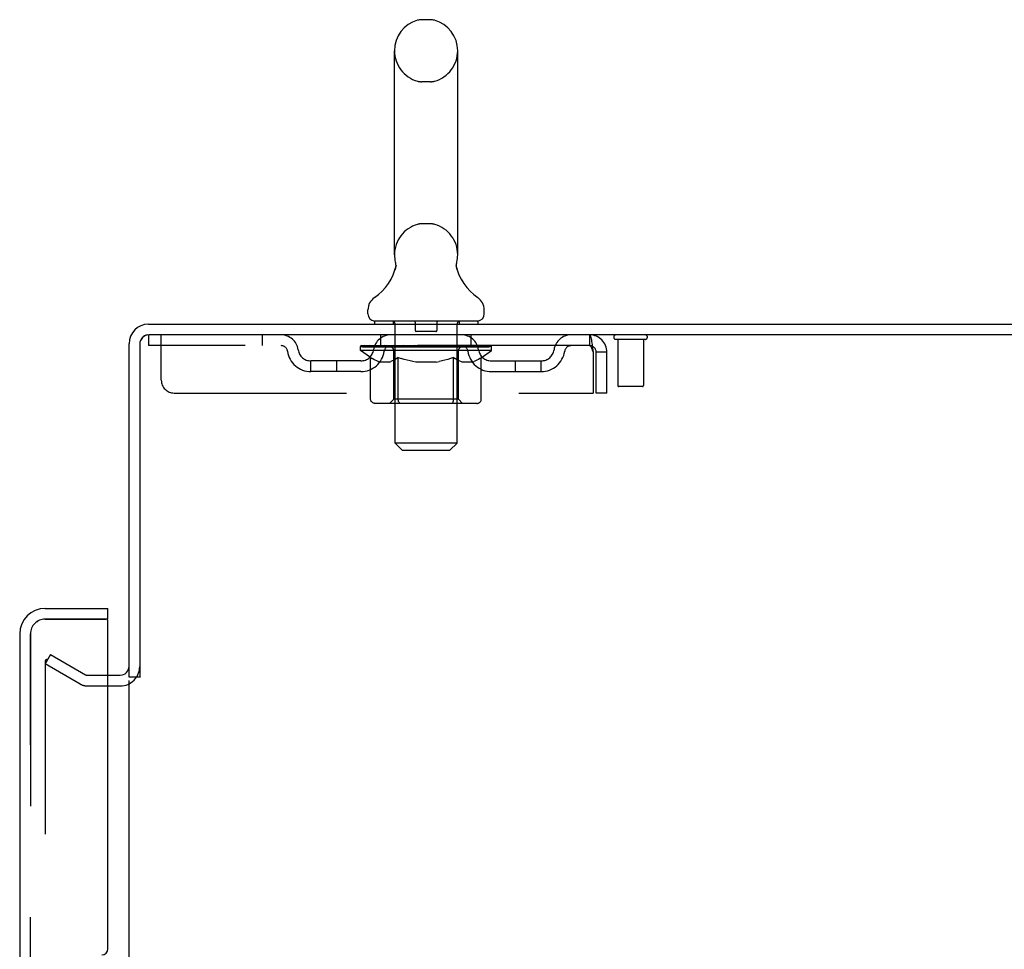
# Model space of a CAD drawing. Header units: inches. Extents: x 0 to 303, y 0 to 196.
# Tile 97 of 100: x 165 to 174, y 138 to 147. Entities that reach past the tile are written whole.
import ezdxf

# ---------------------------------------------------------------- set-up
doc = ezdxf.new("R2010")
doc.units = ezdxf.units.IN
doc.header["$LTSCALE"] = 16.67597
doc.header["$MEASUREMENT"] = 0
doc.linetypes.add('HIDDEN', pattern=[0.2, 0.1, -0.1])
doc.layers.get('0').update_dxf_attribs({"linetype": 'CONTINUOUS'})
for name, color, linetype in [('DEFAULT_2', 8, 'HIDDEN'), ('MASTER_DOOR_ASSEMBLY', 7, 'CONTINUOUS'), ('SLAVE_DOOR_ASSEMBLY', 7, 'CONTINUOUS')]:
    doc.layers.add(name, color=color, linetype=linetype)

msp = doc.modelspace()

# ---------------------------------------------------------------- linework, layer by layer
at = {"color": 7, "linetype": 'Continuous'}
for p, q in [((168.7514, 146.7194), (168.6639, 146.7194)), ((168.4017, 144.4444), (168.4017, 146.4194)), ((169.0137, 144.4444), (169.0137, 146.4194)), ((169.003, 144.3603), (169.0037, 144.3653)), ((169.0046, 144.3702), (169.0056, 144.3745)), ((168.4078, 144.3013), (168.4063, 144.2965)), ((169.0018, 144.3453), (169.002, 144.3504)), ((169.0018, 144.3403), (169.0018, 144.3454)), ((169.0019, 144.3353), (169.0018, 144.3404)), ((169.0022, 144.3304), (169.0019, 144.3354)), ((169.002, 144.3503), (169.0024, 144.3554)), ((169.0027, 144.3254), (169.0022, 144.3305)), ((169.0024, 144.3553), (169.003, 144.3603)), ((169.0033, 144.3205), (169.0027, 144.3255)), ((169.0041, 144.3156), (169.0033, 144.3205)), ((169.006, 144.3072), (169.005, 144.3114)), ((168.1452, 143.8729), (168.1452, 143.9123)), ((169.2702, 143.8729), (169.2702, 143.9123)), ((168.2077, 143.8039), (168.2077, 143.7739)), ((169.2077, 143.8039), (168.2077, 143.8039)), ((169.2077, 143.8039), (169.2077, 143.7739)), ((165.9367, 140.3571), (165.8327, 140.3571))]:
    msp.add_line(p, q, dxfattribs=at)
at = {"color": 3, "linetype": 'Continuous'}
for p, q in [((166.0217, 143.7739), (183.7807, 143.7739)), ((183.8327, 143.6699), (166.0267, 143.6699)), ((165.8327, 140.3571), (165.8327, 143.5849)), ((165.9367, 143.5799), (165.9367, 140.3564)), ((165.8327, 61.2219), (165.8327, 140.3259))]:
    msp.add_line(p, q, dxfattribs=at)
at = {"color": 7, "linetype": 'Continuous'}
for points in [[(168.4098, 144.3745), (168.4107, 144.3702), (168.4116, 144.3653), (168.4123, 144.3604), (168.4129, 144.3554), (168.4133, 144.3505), (168.4135, 144.3455), (168.4136, 144.3405), (168.4134, 144.3356), (168.4131, 144.3306), (168.4127, 144.3256), (168.412, 144.3207), (168.4112, 144.3158), (168.4102, 144.3109), (168.4091, 144.3061), (168.4078, 144.3013)], [(169.0037, 144.3652), (169.0046, 144.3702), (169.0056, 144.3745)], [(169.005, 144.3114), (169.0041, 144.3157), (169.0033, 144.3206)]]:
    msp.add_lwpolyline(points, dxfattribs=at)
for centre, radius, start, end in [((168.7077, 146.4194), 0.306, 105.63034, 180), ((168.6639, 146.5756), 0.1437, 90, 105.63034), ((168.7514, 146.5756), 0.1437, 74.36966, 90), ((168.7077, 146.4194), 0.306, 0, 74.36966), ((168.7077, 144.4444), 0.306, 180, 193.20532), ((168.7077, 144.4444), 0.306, 346.79468, 360), ((167.9097, 144.4606), 0.523, 304.66237, 347.23895), ((169.5056, 144.4606), 0.523, 192.7611, 235.33763), ((168.2889, 143.9122), 0.1438, 124.66237, 180), ((169.1264, 143.9122), 0.1438, 360, 55.33763), ((168.2142, 143.8729), 0.069, 180, 265), ((169.2012, 143.8729), 0.069, 275, 360), ((166.0217, 143.5849), 0.085, 97.5, 172.5)]:
    msp.add_arc(centre, radius, start, end, dxfattribs=at)
at = {"color": 3, "linetype": 'Continuous'}
for centre, radius, start, end in [((166.0217, 143.5849), 0.189, 90, 180), ((166.0267, 143.5799), 0.09, 90, 180), ((165.7477, 140.4629), 0.085, 270, 360)]:
    msp.add_arc(centre, radius, start, end, dxfattribs=at)
at = {"layer": 'DEFAULT_2', "color": 8, "linetype": 'HIDDEN'}
for p, q in [((168.7514, 146.1194), (168.6639, 146.1194)), ((168.7514, 144.7444), (168.6639, 144.7444)), ((168.3877, 143.8039), (168.3877, 143.7739)), ((168.6027, 143.7939), (168.6027, 143.7139)), ((168.8127, 143.7939), (168.8127, 143.7139)), ((169.0277, 143.8039), (169.0277, 143.7739)), ((168.4077, 142.6229), (168.4077, 143.7739)), ((168.8027, 143.7039), (168.6127, 143.7039)), ((169.0077, 142.6229), (169.0077, 143.7739)), ((166.0202, 143.6699), (166.0202, 143.5659)), ((166.0202, 143.6699), (166.0267, 143.6699)), ((166.1452, 143.2324), (166.1452, 143.6699)), ((167.1202, 143.6699), (167.1202, 143.5659)), ((168.2702, 143.5659), (168.2702, 143.6699)), ((169.1452, 143.5659), (169.1452, 143.6699)), ((170.2907, 143.6699), (170.2907, 143.5659)), ((170.293, 143.6688), (170.2907, 143.6699)), ((170.8287, 143.6269), (170.5447, 143.6269)), ((170.5627, 143.6269), (170.5627, 143.1799)), ((170.8107, 143.6269), (170.8107, 143.1799)), ((170.2907, 143.5659), (166.0202, 143.5659)), ((168.0744, 143.5191), (168.0744, 143.5592)), ((168.0744, 143.5589), (168.3807, 143.5589)), ((168.1712, 143.4513), (168.0744, 143.5191)), ((169.3409, 143.5191), (168.0744, 143.5191)), ((168.0755, 143.5589), (168.0755, 143.5636)), ((168.1958, 143.5623), (168.0755, 143.5636)), ((168.084, 143.5592), (168.084, 143.5659)), ((168.0927, 143.5559), (168.0927, 143.5592)), ((168.0927, 143.5559), (169.3226, 143.5559)), ((168.1016, 143.5559), (168.1016, 143.5592)), ((168.1025, 143.5559), (168.1025, 143.5592)), ((168.1126, 143.5592), (168.1126, 143.5659)), ((168.1288, 143.5559), (168.1288, 143.5592)), ((168.1307, 143.5559), (168.1307, 143.5592)), ((168.1592, 143.5592), (168.1592, 143.5659)), ((168.1737, 143.5559), (168.1737, 143.5592)), ((168.1764, 143.5559), (168.1764, 143.5592)), ((168.1958, 143.5589), (168.1958, 143.5623)), ((168.2226, 143.5592), (168.2226, 143.5659)), ((168.2239, 143.5559), (168.2239, 143.5589)), ((168.2247, 143.5559), (168.2247, 143.5589)), ((168.2276, 143.5559), (168.2276, 143.5589)), ((168.2348, 143.5559), (168.2348, 143.5592)), ((168.2349, 143.5559), (168.2349, 143.5589)), ((168.2383, 143.5559), (168.2383, 143.5592)), ((168.2416, 143.5559), (168.2416, 143.5599)), ((168.246, 143.5559), (168.246, 143.5589)), ((168.2602, 143.5559), (168.2602, 143.5589)), ((168.2783, 143.5559), (168.2783, 143.5589)), ((168.2788, 143.5559), (168.2788, 143.5616)), ((168.2991, 143.5559), (168.2991, 143.5589)), ((168.3006, 143.5592), (168.3006, 143.5659)), ((168.3103, 143.5559), (168.3103, 143.5592)), ((168.3144, 143.5559), (168.3144, 143.5592)), ((168.3237, 143.5559), (168.3237, 143.5589)), ((168.335, 143.5559), (168.335, 143.5631)), ((168.3505, 143.5559), (168.3505, 143.5589)), ((168.3535, 143.5559), (168.3535, 143.5589)), ((168.3808, 143.5559), (168.3808, 143.5589)), ((168.4477, 143.5589), (168.3858, 143.5589)), ((168.391, 143.5592), (168.391, 143.5659)), ((168.3949, 143.0474), (168.3949, 143.5161)), ((168.3978, 143.5559), (168.3978, 143.5592)), ((168.4025, 143.5559), (168.4025, 143.5592)), ((168.4085, 143.5559), (168.4085, 143.5643)), ((168.4127, 143.5559), (168.4127, 143.5589)), ((168.4236, 143.5559), (168.4236, 143.5589)), ((168.4478, 143.5559), (168.4478, 143.5589)), ((168.5226, 143.5589), (168.4635, 143.5589)), ((168.4838, 143.5559), (168.4838, 143.5589)), ((168.4911, 143.5592), (168.4911, 143.5659)), ((168.4948, 143.5559), (168.4948, 143.5592)), ((168.4972, 143.5559), (168.4972, 143.5652)), ((168.4999, 143.5559), (168.4999, 143.5592)), ((168.5073, 143.5559), (168.5073, 143.5593)), ((168.5226, 143.5559), (168.5226, 143.5589)), ((168.6031, 143.5589), (168.5486, 143.5589)), ((168.5618, 143.5559), (168.5618, 143.5589)), ((168.5932, 143.5589), (168.7077, 143.5659)), ((168.5977, 143.5592), (168.5977, 143.5659)), ((168.5982, 143.5657), (168.5977, 143.5659)), ((168.5982, 143.5592), (168.5982, 143.5657)), ((168.5982, 143.5559), (168.5982, 143.5592)), ((168.6021, 143.5559), (168.6021, 143.5594)), ((168.6032, 143.5559), (168.6032, 143.5589)), ((168.6035, 143.5559), (168.6035, 143.5592)), ((168.6868, 143.5589), (168.6386, 143.5589)), ((168.6442, 143.5559), (168.6442, 143.5589)), ((168.6868, 143.5559), (168.6868, 143.5589)), ((168.7051, 143.5593), (168.705, 143.5592)), ((168.705, 143.5559), (168.705, 143.5592)), ((168.7051, 143.5559), (168.7051, 143.5593)), ((168.7077, 143.5592), (168.7077, 143.5659)), ((168.7077, 143.5659), (168.8221, 143.5589)), ((168.7102, 143.5559), (168.7102, 143.5593)), ((168.7102, 143.5593), (168.7104, 143.5592)), ((168.7104, 143.5559), (168.7104, 143.5592)), ((168.7285, 143.5559), (168.7285, 143.5589)), ((168.7285, 143.5589), (168.7767, 143.5589)), ((168.7712, 143.5559), (168.7712, 143.5589)), ((168.8118, 143.5559), (168.8118, 143.5592)), ((168.8122, 143.5559), (168.8122, 143.5589)), ((168.8122, 143.5589), (168.8667, 143.5589)), ((168.8132, 143.5559), (168.8132, 143.5594)), ((168.8171, 143.5657), (168.8176, 143.5659)), ((168.8171, 143.5592), (168.8171, 143.5657)), ((168.8171, 143.5559), (168.8171, 143.5592)), ((168.8176, 143.5592), (168.8176, 143.5659)), ((168.8535, 143.5559), (168.8535, 143.5589)), ((168.8927, 143.5559), (168.8927, 143.5589)), ((168.8927, 143.5589), (168.9518, 143.5589)), ((168.908, 143.5559), (168.908, 143.5593)), ((168.9155, 143.5559), (168.9155, 143.5592)), ((168.9182, 143.5559), (168.9182, 143.5652)), ((168.9205, 143.5559), (168.9205, 143.5592)), ((168.9243, 143.5592), (168.9243, 143.5659)), ((168.9315, 143.5559), (168.9315, 143.5589)), ((168.9676, 143.5559), (168.9676, 143.5589)), ((168.9676, 143.5589), (169.0296, 143.5589)), ((168.9917, 143.5559), (168.9917, 143.5589)), ((169.0027, 143.5559), (169.0027, 143.5589)), ((169.0068, 143.5559), (169.0068, 143.5643)), ((169.0128, 143.5559), (169.0128, 143.5592)), ((169.0175, 143.5559), (169.0175, 143.5592)), ((169.0204, 143.0474), (169.0204, 143.5161)), ((169.0243, 143.5592), (169.0243, 143.5659)), ((169.0346, 143.5559), (169.0346, 143.5589)), ((169.0346, 143.5589), (169.2359, 143.5589)), ((169.0618, 143.5559), (169.0618, 143.5589)), ((169.0649, 143.5559), (169.0649, 143.5589)), ((169.0803, 143.5559), (169.0803, 143.5631)), ((169.0916, 143.5559), (169.0916, 143.5589)), ((169.1009, 143.5559), (169.1009, 143.5592)), ((169.105, 143.5559), (169.105, 143.5592)), ((169.1147, 143.5592), (169.1147, 143.5659)), ((169.1162, 143.5559), (169.1162, 143.5589)), ((169.1365, 143.5559), (169.1365, 143.5616)), ((169.137, 143.5559), (169.137, 143.5589)), ((169.1551, 143.5559), (169.1551, 143.5589)), ((169.1694, 143.5559), (169.1694, 143.5589)), ((169.1737, 143.5559), (169.1737, 143.5599)), ((169.177, 143.5559), (169.177, 143.5592)), ((169.1805, 143.5559), (169.1805, 143.5592)), ((169.1805, 143.5559), (169.1805, 143.5589)), ((169.1877, 143.5559), (169.1877, 143.5589)), ((169.1907, 143.5559), (169.1907, 143.5589)), ((169.1914, 143.5559), (169.1914, 143.5589)), ((169.1928, 143.5592), (169.1928, 143.5659)), ((169.2389, 143.5559), (169.2389, 143.5592)), ((169.2416, 143.5559), (169.2416, 143.5592)), ((169.2416, 143.4496), (169.3409, 143.5191)), ((169.2561, 143.5592), (169.2561, 143.5659)), ((169.2846, 143.5559), (169.2846, 143.5592)), ((169.2865, 143.5559), (169.2865, 143.5592)), ((169.3027, 143.5592), (169.3027, 143.5659)), ((169.3128, 143.5559), (169.3128, 143.5592)), ((169.3138, 143.5559), (169.3138, 143.5592)), ((169.3226, 143.5559), (169.3226, 143.5592)), ((169.3313, 143.5592), (169.3313, 143.5659)), ((169.3409, 143.5191), (169.3409, 143.5659)), ((170.3189, 143.54), (170.3237, 143.5029)), ((170.3189, 143.5169), (170.3237, 143.5029)), ((167.5931, 143.3149), (167.5931, 143.4189)), ((168.0761, 143.4189), (167.5931, 143.4189)), ((167.8431, 143.3149), (167.8431, 143.4189)), ((168.1712, 143.0446), (168.1712, 143.4513)), ((168.1712, 143.4513), (168.1862, 143.4413)), ((168.201, 143.4323), (168.1861, 143.4413)), ((168.2155, 143.4245), (168.2008, 143.4324)), ((168.2299, 143.4177), (168.2153, 143.4246)), ((168.2442, 143.4121), (168.2297, 143.4178)), ((168.2584, 143.4076), (168.2441, 143.4122)), ((168.3523, 143.4076), (168.3665, 143.4121)), ((168.3808, 143.4177), (168.3664, 143.4121)), ((168.3951, 143.4244), (168.3806, 143.4177)), ((168.4095, 143.4322), (168.3949, 143.4243)), ((168.4241, 143.441), (168.4093, 143.4321)), ((168.4388, 143.4509), (168.4239, 143.4409)), ((168.4388, 143.0446), (168.4388, 143.4509)), ((168.4388, 143.4509), (168.4681, 143.441)), ((168.4969, 143.4322), (168.4678, 143.4411)), ((168.5251, 143.4245), (168.4964, 143.4324)), ((168.5531, 143.4178), (168.5247, 143.4246)), ((168.581, 143.4122), (168.5527, 143.4179)), ((168.6087, 143.4076), (168.5807, 143.4122)), ((168.8067, 143.4076), (168.8342, 143.4122)), ((168.8618, 143.4177), (168.834, 143.4121)), ((168.8895, 143.4243), (168.8614, 143.4177)), ((168.9173, 143.4319), (168.889, 143.4242)), ((168.9455, 143.4405), (168.9169, 143.4318)), ((168.974, 143.45), (168.9452, 143.4404)), ((168.974, 143.0446), (168.974, 143.45)), ((168.974, 143.45), (168.9882, 143.4405)), ((169.0021, 143.4319), (168.988, 143.4406)), ((169.0158, 143.4244), (169.0019, 143.4321)), ((169.0293, 143.4178), (169.0156, 143.4245)), ((169.0428, 143.4122), (169.0291, 143.4179)), ((169.0562, 143.4076), (169.0427, 143.4123)), ((169.1601, 143.4076), (169.1735, 143.4122)), ((169.1869, 143.4178), (169.1734, 143.4122)), ((169.2004, 143.4244), (169.1868, 143.4177)), ((169.214, 143.4318), (169.2002, 143.4242)), ((169.2277, 143.4403), (169.2138, 143.4317)), ((169.2416, 143.4496), (169.2276, 143.4402)), ((169.2416, 143.0446), (169.2416, 143.4496)), ((169.3393, 143.4189), (169.8222, 143.4189)), ((169.5722, 143.3149), (169.5722, 143.4189)), ((169.8222, 143.3149), (169.8222, 143.4189)), ((170.3237, 143.5029), (170.3237, 143.1074)), ((170.3537, 143.1074), (170.3537, 143.5029)), ((170.4577, 143.5029), (170.3537, 143.5029)), ((170.4577, 143.1074), (170.4577, 143.5029)), ((168.3523, 143.4076), (168.2584, 143.4076)), ((168.8067, 143.4076), (168.6087, 143.4076)), ((169.1601, 143.4076), (169.0562, 143.4076)), ((168.0761, 143.3149), (167.5931, 143.3149)), ((169.3393, 143.3149), (169.8222, 143.3149)), ((170.8007, 143.1699), (170.5727, 143.1699)), ((166.2702, 143.1074), (170.3237, 143.1074)), ((168.3949, 143.0474), (168.3551, 143.0075)), ((169.0204, 143.0474), (168.3949, 143.0474)), ((169.0204, 143.0474), (169.0602, 143.0075)), ((170.4577, 143.1074), (170.3537, 143.1074)), ((169.1988, 143.0075), (168.2141, 143.0075)), ((168.9578, 143.0086), (168.9603, 143.01)), ((168.9603, 143.01), (168.9627, 143.0119)), ((168.9627, 143.0119), (168.965, 143.0144)), ((168.9691, 143.0209), (168.9708, 143.0249)), ((168.4767, 142.5539), (168.4077, 142.6229)), ((169.0077, 142.6229), (168.4077, 142.6229)), ((168.4767, 142.5539), (168.9387, 142.5539)), ((168.9387, 142.5539), (169.0077, 142.6229)), ((165.0721, 140.5784), (165.0201, 140.4884)), ((165.0721, 140.5784), (165.4119, 140.3823)), ((165.0201, 140.5083), (165.0201, 61.0394)), ((165.3599, 140.2922), (165.0201, 140.4884)), ((165.4284, 140.3779), (165.7477, 140.3779)), ((165.4284, 140.2739), (165.7477, 140.2739))]:
    msp.add_line(p, q, dxfattribs=at)
for points in [[(170.293, 143.6688), (170.2954, 143.6657), (170.2977, 143.6605), (170.3001, 143.6533), (170.3024, 143.6443), (170.3048, 143.6334), (170.3072, 143.6209), (170.3095, 143.607), (170.3119, 143.5917), (170.3142, 143.5753), (170.3166, 143.558), (170.3189, 143.54)], [(170.2977, 143.5623), (170.2954, 143.5643), (170.293, 143.5655), (170.2907, 143.5659)], [(170.2977, 143.5623), (170.3001, 143.5596), (170.3024, 143.5562), (170.3048, 143.5521), (170.3072, 143.5474), (170.3095, 143.5421), (170.3119, 143.5364), (170.3142, 143.5302), (170.3166, 143.5237), (170.3189, 143.5169)], [(168.2141, 143.0075), (168.2089, 143.0078), (168.2038, 143.0086), (168.1988, 143.01), (168.1939, 143.0119), (168.1893, 143.0144), (168.185, 143.0174), (168.1811, 143.0209), (168.1778, 143.0249), (168.175, 143.0293), (168.173, 143.0342), (168.1717, 143.0393), (168.1712, 143.0446)], [(168.4602, 143.0075), (168.4577, 143.0078), (168.4551, 143.0086), (168.4526, 143.01), (168.4502, 143.0119), (168.4479, 143.0144), (168.4457, 143.0174), (168.4438, 143.0209), (168.4421, 143.0249), (168.4407, 143.0293), (168.4397, 143.0342), (168.4391, 143.0393), (168.4388, 143.0446)], [(168.9721, 143.0293), (168.9732, 143.0342), (168.9738, 143.0393), (168.974, 143.0446)], [(168.9732, 143.0342), (168.9738, 143.0393), (168.974, 143.0446)], [(169.1988, 143.0075), (169.204, 143.0078), (169.2091, 143.0086), (169.2141, 143.01), (169.219, 143.0119), (169.2236, 143.0144), (169.2279, 143.0174), (169.2317, 143.0209), (169.2351, 143.0249), (169.2378, 143.0293), (169.2399, 143.0342), (169.2412, 143.0393), (169.2416, 143.0446)], [(168.9526, 143.0075), (168.9552, 143.0078), (168.9578, 143.0086)], [(168.965, 143.0144), (168.9672, 143.0174), (168.9691, 143.0209), (168.9708, 143.0249), (168.9721, 143.0293)], [(165.0375, 140.5283), (165.0357, 140.5282), (165.0338, 140.5278), (165.0319, 140.5272), (165.0301, 140.5264), (165.0284, 140.5253), (165.0268, 140.524), (165.0253, 140.5225), (165.024, 140.5209), (165.0228, 140.519), (165.0219, 140.517), (165.0211, 140.515), (165.0206, 140.5128), (165.0203, 140.5106), (165.0201, 140.5083)], [(165.0452, 140.5262), (165.0434, 140.5271), (165.0415, 140.5277), (165.0396, 140.5281), (165.0377, 140.5283), (165.0375, 140.5283)]]:
    msp.add_lwpolyline(points, dxfattribs=at)
for centre, radius, start, end in [((168.7077, 146.4194), 0.306, 180, 254.36966), ((168.7077, 146.4194), 0.306, 285.63034, 360), ((168.6639, 146.2631), 0.1437, 254.36966, 270), ((168.7514, 146.2631), 0.1437, 270, 285.63034), ((168.7077, 144.4444), 0.306, 105.63034, 180), ((168.6639, 144.6006), 0.1437, 90, 105.63034), ((168.7514, 144.6006), 0.1437, 74.36966, 90), ((168.7077, 144.4444), 0.306, 0, 74.36966), ((168.2142, 143.8729), 0.069, 265, 270), ((168.3777, 143.7739), 0.03, 0, 90), ((168.5927, 143.7939), 0.01, 0, 90), ((168.8227, 143.7939), 0.01, 90, 180), ((169.0377, 143.7739), 0.03, 90, 180), ((169.2012, 143.8729), 0.069, 270, 275), ((168.6127, 143.7139), 0.01, 180, 270), ((168.8027, 143.7139), 0.01, 270, 360), ((167.304, 143.5029), 0.167, 8.07163, 90), ((168.3652, 143.5029), 0.167, 90, 171.92837), ((169.0502, 143.5029), 0.167, 8.07163, 90), ((170.1113, 143.5029), 0.167, 90, 171.92837), ((170.2907, 143.5029), 0.167, 0, 90), ((170.5447, 143.6484), 0.0215, 90, 270), ((170.8287, 143.6484), 0.0215, 270, 90), ((167.3044, 143.5034), 0.0625, 7.98631, 90), ((167.5931, 143.5439), 0.229, 187.98631, 270), ((167.5931, 143.5439), 0.125, 188.07163, 270), ((168.0761, 143.5439), 0.125, 270, 351.92837), ((168.0761, 143.5439), 0.229, 270, 352.01369), ((168.3647, 143.5034), 0.0625, 90, 172.01369), ((168.3551, 143.5161), 0.0398, 0, 89.99999), ((169.0602, 143.5161), 0.0398, 90.00001, 180), ((169.0506, 143.5034), 0.0625, 7.98631, 90), ((169.3393, 143.5439), 0.229, 187.98631, 270), ((169.3393, 143.5439), 0.125, 188.07163, 270), ((169.8222, 143.5439), 0.125, 270, 351.92837), ((169.8222, 143.5439), 0.229, 270, 352.01369), ((170.1109, 143.5034), 0.0625, 90, 172.01369), ((170.2907, 143.5029), 0.063, 0, 90), ((166.2702, 143.2324), 0.125, 180, 270), ((170.5727, 143.1799), 0.01, 180, 270), ((170.8007, 143.1799), 0.01, 270, 360), ((165.7477, 140.4629), 0.189, 270, 360), ((165.4284, 140.4109), 0.033, 240, 270), ((165.4284, 140.4109), 0.137, 240, 270)]:
    msp.add_arc(centre, radius, start, end, dxfattribs=at)
for centre, major_axis, ratio, start_param, end_param in [((168.7077, 143.5659), (0.6333, 0.0067), 0.05963, 9.249616, 9.431313), ((168.7077, 143.5659), (0.6333, 0), 0.060556, -3.083241, -2.96706), ((168.7077, 143.5659), (0.6333, 0.0132), 0.05688, 2.791345, 2.965878), ((168.0987, 143.5539), (0.1981, -0.0021), 0.05963, 0.605815, 1.645666), ((168.0302, 143.5539), (0.1981, 0.0021), 0.05963, 0.25549, 1.295341), ((168.7077, 143.5659), (0.6333, -0.0067), 0.05963, -2.96643, -2.791898), ((168.0302, 143.5472), (0.1981, 0.0041), 0.05688, 1.20151, 1.294789), ((168.0987, 143.5472), (0.1981, 0), 0.060556, 1.551758, 1.645036), ((168.0999, 143.5495), (0.1643, 0.0017), 0.05963, 1.065228, 1.614276), ((168.0546, 143.5472), (0.1981, 0.0021), 0.05963, 1.170259, 1.376596), ((168.0802, 143.5495), (0.1643, 0.0034), 0.05688, 0.890143, 1.43919), ((168.1381, 143.5495), (0.1643, 0), 0.060556, 1.240391, 1.789438), ((168.7077, 143.5659), (0.6333, 0.0192), 0.052395, 2.616403, 2.790936), ((168.1614, 143.5539), (0.1981, -0.0041), 0.05688, 0.7809, 1.820751), ((168.0265, 143.5539), (0.1981, 0.0041), 0.05688, 0.080405, 1.120256), ((168.7077, 143.5659), (0.6333, -0.0132), 0.05688, -2.791345, -2.616812), ((168.0265, 143.5472), (0.1981, 0.006), 0.052395, 1.026568, 1.119847), ((168.1614, 143.5472), (0.1981, -0.0021), 0.05963, 1.72692, 1.820198), ((168.0795, 143.5495), (0.1643, 0.005), 0.052395, 0.715201, 1.264248), ((168.1936, 143.5495), (0.1643, -0.0017), 0.05963, 1.415553, 1.9646), ((168.7077, 143.5659), (0.6333, 0.0247), 0.046319, 2.441654, 2.616187), ((168.2406, 143.5539), (0.1981, -0.006), 0.052395, 0.955842, 1.995693), ((168.0435, 143.5539), (0.1981, 0.006), 0.052395, -0.094537, 0.945314), ((168.7077, 143.5659), (0.6333, -0.0192), 0.052395, -2.616403, -2.44187), ((168.0435, 143.5472), (0.1981, 0.0077), 0.046319, 0.851819, 0.945098), ((168.2406, 143.5472), (0.1981, -0.0041), 0.05688, 1.902006, 1.995284), ((168.0979, 143.5495), (0.1643, 0.0064), 0.046319, 0.540452, 1.089499), ((168.2648, 143.5495), (0.1643, -0.0034), 0.05688, 1.590638, 2.139686), ((168.0546, 143.5539), (0.1981, 0), 0.060556, 0.430652, 0.777569), ((168.7077, 143.5659), (0.6333, 0.0294), 0.038841, 2.267123, 2.441656), ((168.3341, 143.5539), (0.1981, -0.0077), 0.046319, 1.130591, 2.170442), ((168.7077, 143.5659), (0.6333, -0.0247), 0.046319, -2.441654, -2.267121), ((168.0806, 143.5539), (0.1981, 0.0077), 0.046319, -0.269286, 0.770565), ((168.0806, 143.5472), (0.1981, 0.0092), 0.038841, 0.677289, 0.770567), ((168.3341, 143.5472), (0.1981, -0.006), 0.052395, 2.076947, 2.170226), ((168.1349, 143.5495), (0.1643, 0.0076), 0.038841, 0.365921, 0.914969), ((168.3493, 143.5495), (0.1643, -0.005), 0.052395, 1.76558, 2.314627), ((168.7077, 143.5659), (0.6333, 0.0332), 0.030195, 2.09281, 2.267343), ((168.4389, 143.5539), (0.1981, -0.0092), 0.038841, 1.305122, 2.344973), ((168.7077, 143.5659), (0.6333, -0.0294), 0.038841, -2.267123, -2.092591), ((168.1368, 143.5539), (0.1981, 0.0092), 0.038841, -0.443817, 0.596034), ((168.1368, 143.5472), (0.1981, 0.0104), 0.030195, 0.502975, 0.596254), ((168.4389, 143.5472), (0.1981, -0.0077), 0.046319, 2.251696, 2.344975), ((168.1892, 143.5495), (0.1643, 0.0086), 0.030195, 0.191608, 0.740655), ((168.4448, 143.5495), (0.1643, -0.0064), 0.046319, 1.940329, 2.489376), ((168.2104, 143.5539), (0.1981, 0.0104), 0.030195, -0.61813, 0.421721), ((168.7077, 143.5659), (0.6333, 0.0361), 0.020645, 1.918687, 2.09322), ((168.5518, 143.5539), (0.1981, -0.0104), 0.030195, 1.479435, 2.519286), ((168.7077, 143.5659), (0.6333, -0.0332), 0.030195, -2.09281, -1.918277), ((168.2104, 143.5472), (0.1981, 0.0113), 0.020645, 0.328852, 0.422131), ((168.5518, 143.5472), (0.1981, -0.0092), 0.038841, 2.426227, 2.519505), ((168.2593, 143.5495), (0.1643, 0.0094), 0.020645, 0.017485, 0.566532), ((168.5483, 143.5495), (0.1643, -0.0076), 0.038841, 2.11486, 2.663907), ((168.299, 143.5539), (0.1981, 0.0113), 0.020645, -0.792253, 0.247598), ((168.7077, 143.5659), (0.6333, 0.0378), 0.010478, 1.744704, 1.919237), ((168.6695, 143.5539), (0.1981, -0.0113), 0.020645, 1.653558, 2.693409), ((168.7077, 143.5659), (0.6333, -0.0361), 0.020645, -1.918687, -1.744154), ((168.299, 143.5472), (0.1981, 0.0118), 0.010478, 0.154869, 0.248148), ((168.6695, 143.5472), (0.1981, -0.0104), 0.030195, 2.60054, 2.693819), ((168.343, 143.5495), (0.1643, 0.0098), 0.010478, 6.126688, 6.675735), ((168.6566, 143.5495), (0.1643, -0.0086), 0.030195, 2.289173, 2.83822), ((168.4001, 143.5539), (0.1981, 0.0118), 0.010478, -0.966236, -0.000846), ((168.7884, 143.5539), (0.1981, -0.0118), 0.010478, 1.827541, 2.867392), ((168.7077, 143.5659), (0.6333, -0.0378), 0.010478, -1.744704, -1.570171), ((168.7884, 143.5472), (0.1981, -0.0113), 0.020645, 2.774664, 2.867942), ((168.7664, 143.5495), (0.1643, -0.0094), 0.020645, 2.463296, 3.012344), ((168.6269, 143.5539), (0.1981, 0.0118), 0.010478, 0.274201, 1.314052), ((168.5408, 143.5495), (0.1643, 0.0098), 0.010478, -0.000483, 0.504314), ((168.5105, 143.5472), (0.1981, 0.0118), 0.010478, 0.099668, 0.192946), ((168.7077, 143.5659), (0.6333, 0.0378), 0.010478, -1.571421, -1.396888), ((168.9048, 143.5472), (0.1981, -0.0118), 0.010478, 2.948646, 3.041925), ((168.8745, 143.5495), (0.1643, -0.0098), 0.010478, 2.637279, 3.142076), ((168.7458, 143.5539), (0.1981, 0.0113), 0.020645, 0.448184, 1.488034), ((168.6489, 143.5495), (0.1643, 0.0094), 0.020645, 0.129249, 0.678296), ((168.6269, 143.5472), (0.1981, 0.0113), 0.020645, 0.273651, 0.366929), ((169.0152, 143.5539), (0.1981, -0.0118), 0.010478, -3.140747, -2.175357), ((168.7077, 143.5659), (0.6333, 0.0361), 0.020645, -1.397439, -1.222906), ((168.7077, 143.5659), (0.6333, -0.0378), 0.010478, 1.222355, 1.396888), ((168.8635, 143.5539), (0.1981, 0.0104), 0.030195, 0.622307, 1.662158), ((168.7587, 143.5495), (0.1643, 0.0086), 0.030195, 0.303372, 0.852419), ((169.0723, 143.5495), (0.1643, -0.0098), 0.010478, 2.749043, 3.29809), ((169.1163, 143.5539), (0.1981, -0.0113), 0.020645, 2.893995, 3.933846), ((168.7458, 143.5472), (0.1981, 0.0104), 0.030195, 0.447774, 0.541052), ((169.1163, 143.5472), (0.1981, -0.0118), 0.010478, 2.893445, 2.986723), ((168.9764, 143.5539), (0.1981, 0.0092), 0.038841, 0.79662, 1.836471), ((168.7077, 143.5659), (0.6333, 0.0332), 0.030195, -1.223315, -1.048783), ((168.7077, 143.5659), (0.6333, -0.0361), 0.020645, 1.048373, 1.222906), ((168.867, 143.5495), (0.1643, 0.0076), 0.038841, 0.477686, 1.026733), ((169.156, 143.5495), (0.1643, -0.0094), 0.020645, 2.57506, 3.124108), ((169.2049, 143.5539), (0.1981, -0.0104), 0.030195, 2.719872, 3.759723), ((169.0812, 143.5539), (0.1981, 0.0077), 0.046319, 0.971151, 2.011002), ((168.8635, 143.5472), (0.1981, 0.0092), 0.038841, 0.622087, 0.715366), ((169.2049, 143.5472), (0.1981, -0.0113), 0.020645, 2.719462, 2.812741), ((168.7077, 143.5659), (0.6333, 0.0294), 0.038841, -1.049002, -0.874469), ((168.7077, 143.5659), (0.6333, -0.0332), 0.030195, 0.87425, 1.048783), ((168.9705, 143.5495), (0.1643, 0.0064), 0.046319, 0.652216, 1.201263), ((169.1747, 143.5539), (0.1981, 0.006), 0.052395, 1.1459, 2.185751), ((169.2261, 143.5495), (0.1643, -0.0086), 0.030195, 2.400937, 2.949985), ((169.2785, 143.5539), (0.1981, -0.0092), 0.038841, 2.545558, 3.585409), ((169.066, 143.5495), (0.1643, 0.005), 0.052395, 0.826965, 1.376012), ((168.9764, 143.5472), (0.1981, 0.0077), 0.046319, 0.796618, 0.889896), ((169.2785, 143.5472), (0.1981, -0.0104), 0.030195, 2.545339, 2.638617), ((169.2539, 143.5539), (0.1981, 0.0041), 0.05688, 1.320842, 2.360692), ((168.7077, 143.5659), (0.6333, 0.0247), 0.046319, -0.874471, -0.699939), ((168.7077, 143.5659), (0.6333, -0.0294), 0.038841, 0.699936, 0.874469), ((169.3347, 143.5539), (0.1981, -0.0077), 0.046319, 2.371028, 3.410879), ((169.2805, 143.5495), (0.1643, -0.0076), 0.038841, 2.226624, 2.775671), ((169.1506, 143.5495), (0.1643, 0.0034), 0.05688, 1.001907, 1.550954), ((169.3166, 143.5539), (0.1981, 0.0021), 0.05963, 1.495927, 2.535778), ((169.3718, 143.5539), (0.1981, -0.006), 0.052395, 2.196279, 3.23613), ((169.3174, 143.5495), (0.1643, -0.0064), 0.046319, 2.052093, 2.601141), ((169.0812, 143.5472), (0.1981, 0.006), 0.052395, 0.971367, 1.064645), ((169.3347, 143.5472), (0.1981, -0.0092), 0.038841, 2.371026, 2.464304), ((169.3608, 143.5539), (0.1981, 0), 0.060556, 1.671089, 2.71094), ((169.3888, 143.5539), (0.1981, -0.0041), 0.05688, 2.021337, 3.061188), ((168.7077, 143.5659), (0.6333, 0.0192), 0.052395, -0.699723, -0.52519), ((168.7077, 143.5659), (0.6333, -0.0247), 0.046319, 0.525406, 0.699939), ((169.3851, 143.5539), (0.1981, -0.0021), 0.05963, 1.846251, 2.886102), ((169.2217, 143.5495), (0.1643, 0.0017), 0.05963, 1.176993, 1.72604), ((169.3358, 143.5495), (0.1643, -0.005), 0.052395, 1.877344, 2.426392), ((169.2772, 143.5495), (0.1643, 0), 0.060556, 1.352155, 1.901202), ((169.3351, 143.5495), (0.1643, -0.0034), 0.05688, 1.702402, 2.25145), ((169.3154, 143.5495), (0.1643, -0.0017), 0.05963, 1.527317, 2.076364), ((169.1747, 143.5472), (0.1981, 0.0041), 0.05688, 1.146309, 1.239587), ((169.3718, 143.5472), (0.1981, -0.0077), 0.046319, 2.196495, 2.289773), ((168.7077, 143.5659), (0.6333, 0.0132), 0.05688, -0.524781, -0.350248), ((168.7077, 143.5659), (0.6333, -0.0192), 0.052395, 0.350657, 0.52519), ((169.2539, 143.5472), (0.1981, 0.0021), 0.05963, 1.321394, 1.414673), ((169.3888, 143.5472), (0.1981, -0.006), 0.052395, 2.021746, 2.115024), ((168.7077, 143.5659), (0.6333, 0.0067), 0.05963, -0.349695, -0.175162), ((168.7077, 143.5659), (0.6333, -0.0132), 0.05688, 0.175715, 0.350248), ((169.3166, 143.5472), (0.1981, 0), 0.060556, 1.496556, 1.589835), ((169.3851, 143.5472), (0.1981, -0.0041), 0.05688, 1.846804, 1.940083), ((169.3608, 143.5472), (0.1981, -0.0021), 0.05963, 1.671719, 1.764997), ((168.7077, 143.5659), (0.6333, 0), 0.060556, -0.174533, 0), ((168.7077, 143.5659), (0.6333, -0.0067), 0.05963, 0.000629, 0.175162)]:
    msp.add_ellipse(centre, major_axis=major_axis, ratio=ratio, start_param=start_param, end_param=end_param, dxfattribs=at)
at = {"layer": 'MASTER_DOOR_ASSEMBLY', "color": 3, "linetype": 'Continuous'}
for p, q in [((165.0212, 141.0239), (165.6287, 141.0239)), ((165.6287, 137.7314), (165.6287, 140.8999)), ((164.7747, 140.7774), (164.7747, 136.5239))]:
    msp.add_line(p, q, dxfattribs=at)
at = {"layer": 'MASTER_DOOR_ASSEMBLY', "color": 7, "linetype": 'Continuous'}
for q in [(165.6287, 141.0239), (165.6087, 140.9199)]:
    msp.add_line((165.6287, 140.9199), q, dxfattribs=at)
at = {"layer": 'MASTER_DOOR_ASSEMBLY', "color": 8, "linetype": 'HIDDEN'}
for p, q in [((165.6087, 140.9199), (165.0212, 140.9199)), ((164.8787, 140.7774), (164.8787, 136.3689))]:
    msp.add_line(p, q, dxfattribs=at)
at = {"layer": 'MASTER_DOOR_ASSEMBLY', "color": 3, "linetype": 'Continuous'}
for centre, radius, start, end in [((165.0212, 140.7774), 0.2465, 90, 180), ((165.6087, 140.8999), 0.02, 0, 90), ((165.5687, 137.7314), 0.06, 270, 360)]:
    msp.add_arc(centre, radius, start, end, dxfattribs=at)
at = {"layer": 'MASTER_DOOR_ASSEMBLY', "color": 8, "linetype": 'HIDDEN'}
msp.add_arc((165.0212, 140.7774), 0.1425, 90, 180, dxfattribs=at)
at = {"layer": 'MASTER_DOOR_ASSEMBLY', "color": 7, "linetype": 'Continuous'}
msp.add_arc((164.9387, 140.6339), 0.26, 87.38857, 90, dxfattribs=at)
at = {"layer": 'SLAVE_DOOR_ASSEMBLY', "color": 8, "linetype": 'HIDDEN'}
for p, q in [((165.0212, 140.9199), (165.6087, 140.9199)), ((164.8787, 136.3689), (164.8787, 140.7774))]:
    msp.add_line(p, q, dxfattribs=at)
msp.add_arc((165.0212, 140.7774), 0.1425, 90, 180, dxfattribs=at)

doc.saveas('drawing.dxf')
